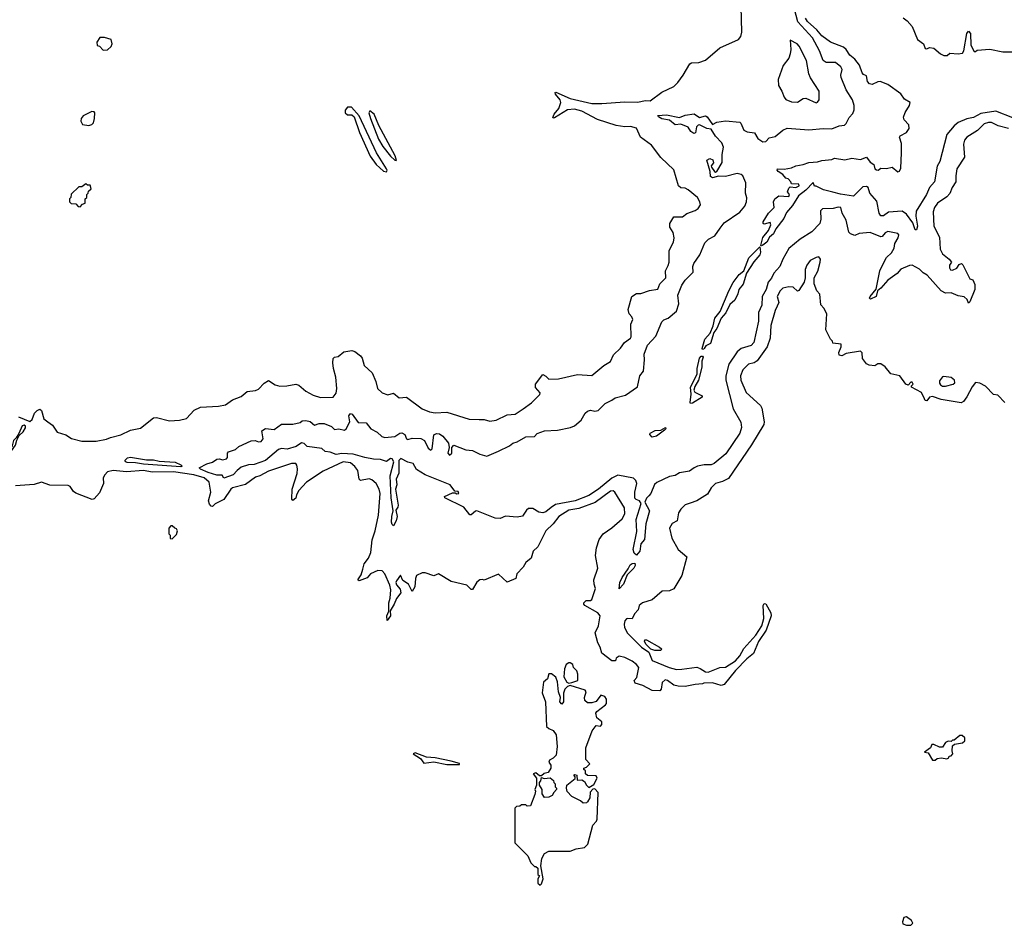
# Model space of a CAD drawing. Extents: x 2386423 to 2568864, y 578392 to 761999.
# Tile 173 of 256: x 2469694 to 2476545, y 665801 to 672102. Entities that reach past the tile are written whole.
import ezdxf

# ---------------------------------------------------------------- set-up
doc = ezdxf.new("R2010")
doc.units = 0

msp = doc.modelspace()

# ---------------------------------------------------------------- linework, layer by layer
at = {"layer": '0CON05XD'}
for points in [[(2469685, 669339.4), (2469765, 669306), (2469779.7, 669320.3), (2469797.5, 669365), (2469815, 669383.3), (2469835, 669391.2), (2469845, 669383.3), (2469861.1, 669325), (2469890, 669305), (2469921.7, 669281.7), (2469955, 669231.9), (2470015, 669214.5), (2470055, 669188.9), (2470125, 669168.9), (2470225, 669169.2), (2470297.2, 669182.8), (2470325, 669195.7), (2470396.4, 669213.6), (2470464.6, 669245.4), (2470535, 669260.5), (2470625, 669332.5), (2470645, 669334.5), (2470735, 669310.6), (2470805.4, 669314.6), (2470855, 669327.5), (2470908.8, 669385), (2470953, 669407), (2471077, 669413), (2471125, 669421.2), (2471175, 669456.2), (2471235, 669480), (2471276.1, 669513.9), (2471335, 669522), (2471355, 669531.2), (2471395, 669572), (2471425, 669592.5), (2471471.7, 669561.7), (2471505, 669553.3), (2471553.6, 669553.6), (2471615, 669566.7), (2471635, 669558.8), (2471685, 669517.5), (2471735, 669489.2), (2471786.1, 669473.9), (2471875, 669476.7), (2471895, 669503.3), (2471901.1, 669535), (2471892.9, 669615), (2471876.7, 669675), (2471872.2, 669715), (2471876, 669744), (2471885, 669753.3), (2471910.7, 669759.3), (2471948.3, 669791.7), (2472005, 669800), (2472025, 669793.3), (2472065, 669762.5), (2472075.9, 669745.9), (2472091.2, 669695), (2472146.7, 669645), (2472171.2, 669585), (2472183.8, 669535), (2472215, 669506.7), (2472255, 669492.5), (2472295, 669503.3), (2472335, 669470), (2472385, 669476.7), (2472494.4, 669394.4), (2472545, 669372.5), (2472585, 669366), (2472665, 669371.2), (2472821.7, 669321.7), (2472890.5, 669320.5), (2472925, 669320), (2472965, 669308), (2473010, 669315), (2473085, 669353.3), (2473141.7, 669358.3), (2473197.5, 669395), (2473255, 669436.7), (2473313.3, 669495), (2473316.1, 669506.1), (2473283.3, 669543.3), (2473282.9, 669565), (2473335, 669632.5), (2473355, 669622.5), (2473375, 669600), (2473443, 669603), (2473575, 669632.5), (2473675, 669627.5), (2473757.5, 669695), (2473805.6, 669724.4), (2473825, 669770), (2473874.2, 669815.8), (2473901.2, 669855), (2473943.3, 669885), (2473948, 669895), (2473946.4, 669983.6), (2473960, 670015), (2473953.3, 670035), (2473933.8, 670055), (2473926.7, 670085), (2473953.8, 670175), (2473985, 670196.7), (2474015, 670197.5), (2474075, 670216.7), (2474133, 670227), (2474148.8, 670265), (2474188.8, 670305), (2474186.7, 670355), (2474205, 670392.5), (2474212, 670415), (2474213.8, 670495), (2474243.8, 670555), (2474248.8, 670585), (2474241.7, 670621.7), (2474218.3, 670658.3), (2474216.7, 670685), (2474245, 670730), (2474305, 670731.4), (2474335, 670752.5), (2474395, 670774.2), (2474415, 670788), (2474430.8, 670815), (2474427.5, 670835), (2474411.2, 670865), (2474345, 670918), (2474325, 670928.8), (2474295, 670931.2), (2474277.5, 670945), (2474245, 671057.5), (2474155, 671142.5), (2474089.7, 671229.7), (2474012.5, 671285), (2473985, 671346.2), (2473945, 671358.8), (2473905, 671356), (2473845, 671366), (2473715, 671407.5), (2473605, 671466.7), (2473555, 671480), (2473505, 671473.8), (2473415, 671419.2), (2473405, 671417.5), (2473402.5, 671422.5), (2473411.9, 671445), (2473445.3, 671484.7), (2473459.2, 671525), (2473454, 671545), (2473422, 671585), (2473420, 671595), (2473425, 671598.8), (2473525, 671554.5), (2473675, 671520), (2473745, 671518), (2473905, 671531.2), (2473995, 671527.5), (2474045, 671540), (2474081.7, 671538.3), (2474163, 671597), (2474245, 671636.7), (2474273.8, 671665), (2474310, 671715), (2474355.9, 671794.1), (2474368.8, 671801.2), (2474420, 671805), (2474465, 671820), (2474565, 671906.7), (2474695, 671963.3), (2474711.2, 671985), (2474718, 672015), (2474713.9, 672193.9)], [(2473601.2, 669315), (2473628.8, 669365), (2473645, 669378), (2473665, 669384), (2473695, 669378.1), (2473718, 669382), (2473767.7, 669432.3), (2473815, 669453.8), (2473838.3, 669471.7), (2473909.7, 669490.3), (2473992.3, 669547.7), (2474010, 669625), (2474034.1, 669655.9), (2474041.2, 669735), (2474038, 669775), (2474062.1, 669837.9), (2474120.9, 669899.1), (2474161.2, 669998.8), (2474175.9, 670014.1), (2474205, 670026), (2474264, 670075), (2474279.2, 670125), (2474273.3, 670185), (2474300.6, 670255), (2474325, 670290), (2474380, 670345), (2474376.7, 670385), (2474383.8, 670405), (2474425.7, 670465), (2474461.2, 670548.8), (2474486.7, 670575), (2474531.2, 670598.8), (2474568, 670652), (2474595, 670687.5), (2474705, 670763.3), (2474740, 670805), (2474751.2, 670835), (2474753.6, 670863.6), (2474744, 670895), (2474745.9, 670965.9), (2474726.7, 671015), (2474715, 671025.8), (2474685, 671032.9), (2474605, 671010.6), (2474556.5, 671013.5), (2474515, 671001.5), (2474500.9, 671010.9), (2474498.8, 671045), (2474474.7, 671125.3), (2474495, 671136.4), (2474516.7, 671126.7), (2474520.6, 671105), (2474506, 671085), (2474506.7, 671075), (2474527.5, 671045), (2474535, 671040), (2474545, 671046.7), (2474582.3, 671107.7), (2474580.8, 671165), (2474590, 671215), (2474580, 671245), (2474535, 671292), (2474505, 671340), (2474475, 671346), (2474425, 671371.2), (2474415, 671368.8), (2474403.7, 671356.3), (2474396.9, 671315), (2474385, 671309.1), (2474364.6, 671325), (2474344.5, 671354.5), (2474295, 671374.3), (2474255, 671371.5), (2474215, 671402.7), (2474162.9, 671412.9), (2474138, 671425), (2474135, 671435.5), (2474195, 671439.7), (2474285, 671422), (2474325, 671436.8), (2474386.2, 671446.2), (2474425, 671422.5), (2474465, 671432.5), (2474476.7, 671425), (2474515, 671372.5), (2474545, 671388), (2474605, 671397.5), (2474705, 671388), (2474712.5, 671382.5), (2474733.6, 671333.6), (2474755, 671322.9), (2474807.5, 671315), (2474830.8, 671275), (2474865, 671251.9), (2474885.5, 671254.5), (2474909.2, 671280.8), (2474950.3, 671289.7), (2475005, 671334), (2475035, 671347.1), (2475185, 671335.7), (2475285, 671345.8), (2475345, 671342.9), (2475395, 671363.3), (2475432.5, 671367.5), (2475445, 671380), (2475465, 671422.5), (2475490.7, 671449.3), (2475500, 671475), (2475500, 671505), (2475488, 671545), (2475444.4, 671615), (2475410.7, 671700.7), (2475407.1, 671715), (2475415.7, 671755), (2475408.6, 671775), (2475370, 671805), (2475305, 671804.4), (2475285, 671818.6), (2475258.8, 671885), (2475210, 671975), (2475108, 672088), (2475084.6, 672175)], [(2474855, 670527.5), (2474851.2, 670531.2), (2474864.4, 670585.6), (2474905, 670636.2), (2474920, 670675), (2474915, 670690), (2474875, 670680), (2474867.5, 670685), (2474866.7, 670695), (2474903.8, 670755), (2474942.5, 670795), (2474938.8, 670835), (2474948.8, 670855), (2474975, 670876.7), (2475045, 670872.5), (2475050, 670885), (2475037.5, 670905), (2475045, 670930), (2475055, 670940), (2475093.6, 670933.6), (2475116.7, 670945), (2475115, 670957.5), (2475065, 670960), (2475060, 670975), (2475040, 670995), (2475025, 671000), (2475003.3, 671025), (2474971.2, 671045), (2474963.8, 671055), (2474967.5, 671065), (2475012.7, 671062.7), (2475065, 671071.9), (2475095, 671085.7), (2475145, 671094), (2475185, 671108.8), (2475245, 671112.5), (2475275, 671123.3), (2475345, 671130), (2475362.3, 671137.7), (2475435, 671128), (2475485, 671138.8), (2475545, 671130), (2475585, 671146.2), (2475610.8, 671110.8), (2475637.5, 671095), (2475643.8, 671065), (2475655, 671056.7), (2475667.5, 671055), (2475685, 671070), (2475725, 671066.2), (2475765, 671076.2), (2475805, 671044), (2475815, 671047.5), (2475825, 671070), (2475830, 671175), (2475830, 671240), (2475816.2, 671285), (2475820, 671295), (2475865, 671317.8), (2475882.7, 671345), (2475881.2, 671371.2), (2475847.5, 671405), (2475844.3, 671424.3), (2475855, 671456.2), (2475885.7, 671505), (2475890, 671525), (2475849.4, 671549.4), (2475825.3, 671585.3), (2475735, 671650.8), (2475682.3, 671672.3), (2475665, 671670.8), (2475625, 671651.2), (2475607.5, 671655), (2475593, 671673), (2475585, 671712.5), (2475565, 671720), (2475555, 671732.5), (2475536.6, 671786.6), (2475505, 671827.5), (2475469.2, 671855), (2475445, 671895.8), (2475425, 671910), (2475335, 671945.7), (2475275, 671990), (2475240.5, 672030.5), (2475175, 672088.9), (2475161.9, 672111.9)], [(2475841.2, 672115), (2475870, 672095), (2475902.9, 672055), (2475942, 671965), (2475982.5, 671935), (2475995, 671902.5), (2476005, 671900), (2476025, 671907.5), (2476055, 671903.3), (2476100, 671865), (2476125, 671853.3), (2476147.5, 671852.5), (2476165, 671870), (2476225, 671863.8), (2476255, 671868.8), (2476264.2, 671885.8), (2476283.1, 672005), (2476295, 672023.3), (2476310, 672005), (2476312, 671925), (2476335, 671880), (2476345, 671880), (2476355, 671890), (2476445, 671896.7), (2476535, 671878.8), (2476615, 671877.9)], [(2470275, 671890), (2470305, 671892.5), (2470330, 671915), (2470337, 671933), (2470330, 671965), (2470285, 671977.5), (2470251.7, 671978.3), (2470230, 671945), (2470231.7, 671921.7), (2470248.3, 671918.3), (2470275, 671890)], [(2475235, 671524), (2475245, 671527.5), (2475256.7, 671545), (2475257.5, 671605), (2475197, 671697), (2475185.8, 671725), (2475168.8, 671818.8), (2475118.3, 671918.3), (2475103.6, 671933.6), (2475055, 671960), (2475060, 671895), (2475056.1, 671863.9), (2475046.7, 671835), (2475005.9, 671784.1), (2474972.5, 671685), (2474974.3, 671645), (2474998, 671605), (2475012.3, 671562.3), (2475025, 671546.7), (2475065, 671531.2), (2475105, 671528.8), (2475145, 671553.8), (2475165, 671556), (2475235, 671524)], [(2472245, 671043.8), (2472250.8, 671055), (2472247.1, 671065), (2472176.9, 671175), (2472055, 671433.3), (2472003.6, 671493.6), (2471975, 671492.5), (2471958.3, 671471.7), (2471957.5, 671455), (2471975, 671441.2), (2472005, 671441.2), (2472021.2, 671425), (2472057.9, 671317.9), (2472133.1, 671153.1), (2472173.5, 671093.5), (2472225, 671047.5), (2472245, 671043.8)], [(2470175, 671366.7), (2470195, 671372.5), (2470207.5, 671385), (2470213.3, 671415), (2470217.5, 671455), (2470211.7, 671461.7), (2470195, 671462.5), (2470135, 671432.5), (2470122.5, 671415), (2470120, 671395), (2470131.7, 671371.7), (2470175, 671366.7)], [(2472315, 671123.3), (2472307.5, 671155), (2472192, 671365), (2472159.2, 671445), (2472131.2, 671468.8), (2472124, 671455), (2472134.3, 671414.3), (2472191.5, 671271.5), (2472220.2, 671220.2), (2472273.6, 671153.6), (2472305, 671123.8), (2472315, 671123.3)], [(2476605, 671418.9), (2476486.2, 671466.2), (2476380.5, 671449.5), (2476330.7, 671420.7), (2476285, 671412.5), (2476223.4, 671386.6), (2476195, 671364.2), (2476146.1, 671303.9), (2476096.4, 671115), (2476077.5, 671082.5), (2476059.2, 670975), (2476025.6, 670934.4), (2476002.5, 670885), (2475930.8, 670769.2), (2475929.5, 670735), (2475940.5, 670665), (2475935, 670638.8), (2475925, 670638.8), (2475909.1, 670689.1), (2475865, 670750), (2475835, 670770), (2475738.1, 670761.9), (2475705, 670736.2), (2475685, 670736.7), (2475674, 670755), (2475658.4, 670838.4), (2475610, 670895), (2475597.5, 670935), (2475585, 670942.5), (2475560.7, 670939.3), (2475495, 670874.3), (2475405, 670887.3), (2475352.4, 670902.4), (2475287.4, 670917.4), (2475235, 670943.3), (2475223.3, 670943.3), (2475215, 670970), (2475164.3, 670915), (2475113.1, 670876.9), (2475071.7, 670808.3), (2475029.1, 670760.9), (2475010.5, 670719.5), (2474955, 670646.2), (2474938.8, 670611.2), (2474911.7, 670588.3), (2474893.1, 670555), (2474865, 670534.3), (2474855, 670527.5)], [(2476575, 671344.4), (2476502.6, 671362.6), (2476455, 671385.6), (2476435, 671387.5), (2476405, 671376.9), (2476358.5, 671331.5), (2476284.2, 671285), (2476267, 671263), (2476260.8, 671235), (2476268, 671145), (2476215.8, 671065), (2476207.5, 671015), (2476208.8, 670975), (2476183.1, 670935), (2476166.9, 670893.1), (2476145, 670870), (2476079.2, 670825), (2476059.4, 670795), (2476050, 670765), (2476054.3, 670665), (2476095, 670590), (2476099.5, 670505), (2476115, 670472.9), (2476162, 670435), (2476177.5, 670415), (2476163.3, 670395), (2476164, 670375), (2476171.7, 670361.7), (2476185, 670358.8), (2476215.7, 670374.3), (2476230.3, 670399.7), (2476246.7, 670405), (2476256.4, 670396.4), (2476305, 670300), (2476325, 670292.5), (2476339.1, 670259.1), (2476340, 670225), (2476305, 670140), (2476295, 670130), (2476287.5, 670155), (2476265, 670173.3), (2476225, 670180), (2476175, 670202.5), (2476135, 670199.2), (2476106.2, 670215), (2476008.8, 670325), (2475979.7, 670339.7), (2475955, 670366.7), (2475903.9, 670393.9), (2475885, 670392), (2475824.2, 670365.8), (2475800, 670335), (2475735, 670288.8), (2475686.6, 670233.4), (2475663.6, 670216.4), (2475653.3, 670175), (2475615, 670156.7), (2475606.7, 670165), (2475610.8, 670175), (2475652.3, 670227.7), (2475678.9, 670355), (2475712.7, 670427.3), (2475725, 670447.5), (2475759.5, 670480.5), (2475777.8, 670512.2), (2475784.3, 670545.7), (2475807.5, 670585), (2475810, 670605), (2475804.1, 670614.1), (2475735, 670628.8), (2475715, 670620), (2475695.8, 670594.2), (2475685, 670591.2), (2475612.3, 670622.3), (2475535, 670613.8), (2475505, 670600), (2475475, 670612.5), (2475464.1, 670624.1), (2475445, 670707.5), (2475416.2, 670755), (2475407.5, 670795), (2475388.3, 670798.3), (2475355, 670788.8), (2475280, 670785), (2475267, 670773), (2475268.8, 670715), (2475261.2, 670685), (2475205, 670626.2), (2475125, 670574), (2475045, 670510), (2475002.9, 670435), (2474982.9, 670385), (2474941.1, 670338.9), (2474926.2, 670303.8), (2474902, 670275), (2474888.6, 670225), (2474860.6, 670175), (2474856.7, 670115), (2474835.5, 670064.5), (2474833.8, 670005), (2474802.2, 669855), (2474783.8, 669835), (2474715, 669814.5), (2474685, 669791.9), (2474628.2, 669705), (2474606.2, 669625), (2474606.2, 669595), (2474659.2, 669395), (2474711.2, 669301.2), (2474715.6, 669265), (2474705, 669226.2), (2474607.9, 669082.1), (2474526.6, 669013.4), (2474504.5, 669005.5), (2474455.5, 669005.5), (2474411.2, 668995), (2474387.5, 668985), (2474355, 668960), (2474285, 668948.6), (2474255, 668931.4), (2474215, 668922.9), (2474127.9, 668882.1), (2474111.9, 668868.1), (2474085.8, 668805), (2474071.7, 668788.3), (2474055, 668772), (2474044, 668745), (2474076, 668685), (2474050.6, 668595), (2474042, 668485), (2474016.7, 668455), (2474010, 668405), (2473985, 668376), (2473970.2, 668390.2), (2473963.5, 668415), (2473988.3, 668541.7), (2473984.3, 668625), (2474018.6, 668735), (2474006, 668755), (2473983, 668763), (2473973.5, 668773.5), (2473973.1, 668815), (2473987.8, 668875), (2473981.5, 668895), (2473965, 668911.8), (2473855, 668933.1), (2473815, 668912.2), (2473722.2, 668835), (2473655, 668792.3), (2473560, 668755), (2473421.1, 668728.9), (2473391.5, 668708.5), (2473355, 668677.5), (2473335, 668670.6), (2473305, 668675.6), (2473265, 668700.8), (2473235, 668700), (2473219.7, 668690.3), (2473191.7, 668648.3), (2473155, 668640), (2473075, 668646.7), (2473037.7, 668632.3), (2473002.7, 668632.7), (2472875, 668683.8), (2472865, 668683.3), (2472835, 668657.5), (2472825, 668656.7), (2472785, 668710.8), (2472652.5, 668775), (2472650, 668785), (2472705, 668810), (2472725, 668810), (2472735, 668802.5), (2472750, 668805), (2472745, 668820), (2472721.7, 668821.7), (2472690, 668865), (2472515, 668936.2), (2472455, 668971.2), (2472432.5, 669015), (2472395, 669024.2), (2472345, 669048.8), (2472332.9, 669035), (2472332.2, 668947.8), (2472314.1, 668905), (2472317.8, 668865), (2472309.1, 668835), (2472326.7, 668725), (2472325, 668710.8), (2472311.1, 668688.9), (2472320.6, 668645), (2472314.1, 668615), (2472295, 668581.4), (2472285, 668589.2), (2472281.2, 668605), (2472282.9, 668645), (2472292.7, 668685), (2472277.8, 668775), (2472272, 668928), (2472296.5, 669025), (2472285, 669045.8), (2472275, 669050), (2472245, 669028.8), (2472205, 669041.2), (2472155, 669044.3), (2472095, 669056.9), (2472015, 669080), (2471935.6, 669084.4), (2471895, 669076.7), (2471855, 669093.3), (2471818.3, 669098.3), (2471795, 669117.5), (2471695, 669133.3), (2471673.3, 669153.3), (2471655, 669157.1), (2471616.6, 669133.4), (2471555, 669113.8), (2471515, 669118.8), (2471495, 669112), (2471405, 669035.6), (2471325, 669007.5), (2471286.2, 669003.8), (2471235, 668988.8), (2471206.7, 668965), (2471180, 668935), (2471115, 668911.2), (2471102.5, 668932.5), (2471065, 668932.5), (2471005, 668951.3), (2470951.2, 668975), (2470943.3, 668985), (2470995, 669012.2), (2471036.5, 669023.5), (2471065.9, 669044.1), (2471083.6, 669046.4), (2471105, 669040), (2471133.6, 669046.4), (2471140, 669055), (2471140, 669085), (2471147.5, 669095), (2471195, 669112.5), (2471217.9, 669132.1), (2471305, 669171.2), (2471333, 669173), (2471355, 669164.2), (2471375, 669167.5), (2471387.5, 669185), (2471378.3, 669241.7), (2471405, 669256.7), (2471465, 669250), (2471515, 669286.7), (2471595, 669286.7), (2471645, 669300), (2471659.5, 669310.5), (2471685, 669312.5), (2471715.7, 669305.7), (2471745, 669280), (2471776.8, 669293.2), (2471813.4, 669293.4), (2471862.3, 669272.3), (2471885, 669250), (2471915, 669256), (2471955, 669246.7), (2471965.7, 669254.3), (2471990, 669305), (2471984.6, 669345), (2471995, 669361.4), (2472007.7, 669357.7), (2472049.3, 669299.3), (2472105, 669296.7), (2472137.5, 669255), (2472182.3, 669232.3), (2472213, 669203), (2472235, 669196), (2472305, 669201.2), (2472338, 669225), (2472352, 669228), (2472374.4, 669215), (2472386.4, 669186.4), (2472395, 669180), (2472425, 669190), (2472485, 669188.8), (2472510, 669175), (2472535, 669120), (2472555, 669107.5), (2472563, 669117), (2472576.4, 669213.6), (2472595, 669222), (2472615, 669220), (2472638, 669205), (2472677.5, 669155), (2472682.5, 669125), (2472673.3, 669085), (2472685, 669072.5), (2472700, 669085), (2472700, 669125), (2472715, 669142.5), (2472798.3, 669108.3), (2472845, 669104), (2472895, 669078.8), (2472945, 669066), (2473025, 669099.2), (2473102, 669138), (2473125, 669156.2), (2473155, 669163.8), (2473215, 669198.8), (2473277, 669203), (2473295, 669222.5), (2473345, 669242), (2473435, 669245.8), (2473525.7, 669264.3), (2473555, 669276), (2473601.2, 669315)], [(2470115, 670800), (2470131.7, 670818.3), (2470150, 670825), (2470150, 670855), (2470160, 670865), (2470160, 670885), (2470170, 670895), (2470171.7, 670908.3), (2470190, 670925), (2470185, 670950), (2470165, 670950), (2470155, 670960), (2470125, 670940), (2470105, 670940), (2470053, 670887), (2470050, 670865), (2470040, 670855), (2470040, 670835), (2470053, 670823), (2470085, 670820), (2470101.7, 670801.7), (2470115, 670800)], [(2474445, 669807.5), (2474443.1, 669815), (2474461.7, 669878.3), (2474499.2, 669920.8), (2474519.1, 669970.9), (2474530.6, 670025), (2474568.4, 670071.6), (2474627.1, 670215), (2474657.3, 670272.7), (2474700, 670330), (2474732, 670355), (2474766.2, 670445), (2474845, 670522.5), (2474848.5, 670485), (2474843.8, 670465), (2474802, 670418), (2474752.2, 670337.8), (2474728.6, 670261.4), (2474696.7, 670225), (2474691.2, 670195), (2474669.2, 670150.8), (2474635, 670121.2), (2474608.1, 670061.9), (2474575.8, 670025), (2474545.7, 669954.3), (2474524, 669925), (2474500.3, 669849.7), (2474468.3, 669831.7), (2474457.1, 669815), (2474455, 669810), (2474445, 669807.5)], [(2476547.9, 669437.9), (2476499.3, 669489.3), (2476470, 669495), (2476415, 669552.5), (2476375, 669572.5), (2476345, 669577.5), (2476321.9, 669548.1), (2476285, 669477.5), (2476260, 669445), (2476245, 669436), (2476105, 669459.2), (2476045, 669481.2), (2476025, 669476.7), (2476005, 669450), (2475995, 669452.5), (2475990, 669465), (2475967.7, 669507.7), (2475900, 669545), (2475900, 669555), (2475910, 669565), (2475905, 669580), (2475895, 669580), (2475875, 669560), (2475860, 669565), (2475817.5, 669625), (2475755, 669637.5), (2475716.4, 669686.4), (2475685, 669707.5), (2475665, 669707.5), (2475645, 669692.5), (2475605, 669697.5), (2475587, 669707), (2475557.5, 669745), (2475556.2, 669785), (2475545, 669796.7), (2475445, 669778.8), (2475415, 669763.8), (2475397, 669767), (2475393.9, 669786.1), (2475410, 669825), (2475410, 669845), (2475351.7, 669851.7), (2475350, 669865), (2475335, 669880), (2475302.5, 669945), (2475311.2, 670055), (2475290, 670095), (2475267.5, 670117.5), (2475261.7, 670191.7), (2475240, 670215), (2475222.5, 670265), (2475222.5, 670305), (2475246.7, 670353.3), (2475264.2, 670415), (2475265.6, 670435.6), (2475255, 670451.2), (2475235, 670448), (2475195, 670426.2), (2475170, 670395), (2475160, 670365), (2475160, 670305), (2475153.3, 670275), (2475115, 670217.5), (2475105, 670212.5), (2475075, 670240), (2475045, 670243.8), (2475005, 670234), (2474985.8, 670215), (2474964.5, 670175), (2474975.8, 670135), (2474965, 670108), (2474951.1, 670078.9), (2474921.5, 669975), (2474916.7, 669885), (2474893.8, 669826.2), (2474825, 669729.4), (2474805, 669715.6), (2474765, 669706), (2474726.2, 669665), (2474710, 669625), (2474712, 669595), (2474749.1, 669509.1), (2474847.9, 669417.9), (2474858.9, 669398.9), (2474874, 669305), (2474872, 669285), (2474785, 669144), (2474625, 668910.8), (2474585, 668888.6), (2474535, 668874), (2474506, 668845), (2474479.1, 668800.9), (2474405, 668754), (2474358.7, 668738.7), (2474325, 668725.6), (2474295, 668697.1), (2474278.8, 668671.2), (2474269.4, 668615), (2474234.5, 668595.5), (2474214.3, 668565), (2474232.5, 668495), (2474275.8, 668415.8), (2474336.7, 668365), (2474301.2, 668235), (2474245, 668141.2), (2474215, 668128.6), (2474164.2, 668125.8), (2474095, 668066.2), (2474026.7, 668045), (2474003.3, 668025), (2473996.7, 667995), (2473972.2, 667967.8), (2473955, 667932.5), (2473925, 667936.7), (2473915, 667932.5), (2473905, 667920), (2473900, 667895), (2473902.3, 667872.3), (2473924.2, 667834.2), (2474021.2, 667735), (2474070.7, 667700.7), (2474095, 667644.4), (2474212.5, 667595), (2474265, 667580.9), (2474302, 667582), (2474405, 667596.9), (2474428.6, 667588.6), (2474465, 667563.4), (2474485, 667561.8), (2474565, 667593.5), (2474605, 667597.1), (2474675, 667640), (2474705, 667676.4), (2474732.2, 667727.8), (2474815, 667818.8), (2474858.2, 667885), (2474871.2, 667935), (2474867.5, 668025), (2474875, 668040), (2474885, 668037.1), (2474921.5, 667975), (2474922.5, 667955), (2474888.8, 667855), (2474834, 667776), (2474799.1, 667690.9), (2474754.1, 667655.9), (2474675, 667573.2), (2474595, 667475.5), (2474575, 667469.5), (2474515, 667487.7), (2474453.8, 667486.2), (2474445, 667480), (2474395, 667477.5), (2474325, 667462), (2474275, 667464.2), (2474245, 667471.2), (2474202.5, 667505), (2474185, 667508.8), (2474165, 667490), (2474157.1, 667445), (2474148.8, 667431.2), (2474094.4, 667434.4), (2474028.8, 667468.8), (2473977.5, 667485), (2473970, 667505), (2473987.5, 667525), (2474001.2, 667595), (2473986.7, 667615), (2473955, 667638.8), (2473905, 667663.3), (2473865, 667672.5), (2473845, 667660), (2473840, 667640), (2473815, 667642), (2473745, 667694.2), (2473733.8, 667735), (2473715.9, 667765.9), (2473698, 667835), (2473721.2, 667885), (2473732.5, 667955), (2473717.5, 667975), (2473626.7, 668025), (2473620, 668035), (2473620, 668045), (2473635, 668060), (2473665, 668061.2), (2473675, 668067.5), (2473701.2, 668145), (2473690, 668175), (2473688, 668205), (2473717.5, 668285), (2473700, 668375), (2473707, 668427), (2473726, 668485), (2473754.2, 668525), (2473814.5, 668565.5), (2473885, 668629.2), (2473904.4, 668665), (2473902.9, 668705), (2473835.8, 668815), (2473823, 668823), (2473805, 668821.5), (2473698.1, 668741.9), (2473585, 668700), (2473515, 668688.2), (2473444.7, 668645.3), (2473405.3, 668594.7), (2473355, 668546.2), (2473298.8, 668435), (2473265.8, 668404.2), (2473253.8, 668355), (2473216.7, 668325), (2473196.8, 668293.2), (2473153.6, 668246.4), (2473146.1, 668213.9), (2473085, 668188.8), (2473025, 668243.3), (2472925, 668203.3), (2472915, 668207.5), (2472896.4, 668203.6), (2472875, 668187.5), (2472845, 668137.5), (2472835, 668137.5), (2472805, 668168), (2472695, 668193.3), (2472607, 668247), (2472575, 668232.5), (2472515, 668252.5), (2472495, 668252.9), (2472454.2, 668235), (2472447.5, 668215), (2472444.1, 668155.9), (2472425, 668122.5), (2472400, 668175), (2472360, 668200), (2472343, 668237), (2472315, 668198.8), (2472311.5, 668185), (2472315, 668168.8), (2472340.6, 668140.6), (2472346.9, 668115), (2472314.7, 668075.3), (2472300, 668035), (2472270.7, 667989.3), (2472274.4, 667955), (2472251.2, 667921.2), (2472249.1, 667955), (2472263.4, 667986.6), (2472263.5, 668045), (2472272.7, 668077.3), (2472276.3, 668135), (2472268.6, 668168.6), (2472235, 668246.7), (2472215, 668266.7), (2472185, 668270), (2472135, 668246.2), (2472111.2, 668218.8), (2472055, 668197.5), (2472047.5, 668205), (2472070.3, 668239.7), (2472081.4, 668278.6)], [(2474361.7, 669431.7), (2474358, 669438), (2474365.7, 669495.7), (2474360.6, 669545), (2474408.8, 669635), (2474408.1, 669675), (2474425, 669747.5), (2474435, 669760), (2474445, 669761.2), (2474450, 669755), (2474439.2, 669725), (2474439.5, 669685), (2474417.5, 669595), (2474390.6, 669549.4), (2474385.6, 669525), (2474391.4, 669511.4), (2474443.3, 669485), (2474443.3, 669475), (2474375, 669433.5), (2474361.7, 669431.7)], [(2476115, 669552.5), (2476135, 669553.3), (2476190, 669565), (2476200, 669575), (2476197.5, 669595), (2476175, 669612.5), (2476125, 669620), (2476115, 669616.7), (2476095, 669590), (2476093.6, 669573.6), (2476100.7, 669560.7), (2476115, 669552.5)], [(2469605, 669037.5), (2469625, 669067.5), (2469637, 669103), (2469665, 669142.5), (2469673.6, 669176.4), (2469690.7, 669209.3), (2469718.8, 669235), (2469735, 669262.5), (2469733.6, 669273.6), (2469725, 669280), (2469710, 669275), (2469687.5, 669222.5), (2469668.3, 669191.7), (2469650, 669175), (2469642, 669138), (2469611.2, 669095), (2469600, 669065), (2469597.5, 669045), (2469605, 669037.5)], [(2474095, 669197.5), (2474078.6, 669215), (2474080.8, 669225), (2474115, 669244.5), (2474155, 669247.1), (2474186.7, 669265), (2474190, 669255), (2474181.2, 669245), (2474125, 669204.4), (2474095, 669197.5)], [(2472081.4, 668278.6), (2472090, 668315), (2472120.8, 668355), (2472137.5, 668395), (2472146.1, 668483.9), (2472167.1, 668545), (2472190.8, 668655), (2472201.9, 668805), (2472194.4, 668835), (2472174.4, 668874.4), (2472145, 668900), (2472125, 668907.1), (2472065, 668896.7), (2472056, 668906), (2472045.6, 668965), (2472025, 668992.9), (2471995, 669018.9), (2471945, 669025.3), (2471805, 668960.4), (2471690, 668885), (2471635, 668826.7), (2471618.8, 668795), (2471615, 668772.5), (2471595, 668757.5), (2471587, 668767), (2471589.2, 668835), (2471623.5, 668945), (2471627.3, 668977.3), (2471623.2, 669003.2), (2471615, 669014), (2471585.6, 669014.4), (2471425, 668959.6), (2471365, 668928.5), (2471335, 668920), (2471265, 668868.2), (2471175, 668844.4), (2471162.5, 668835), (2471115, 668764.5), (2471055, 668733.8), (2471035, 668714.4), (2471025, 668716.5), (2471015, 668730.9), (2471008.4, 668755), (2471023.7, 668815), (2471012.8, 668885), (2470978.2, 668915), (2470905, 668935.9), (2470765, 668957.1), (2470615, 668953.7), (2470555, 668966.3), (2470437.1, 668957.1), (2470345, 668966.3), (2470305.6, 668955), (2470285.4, 668935), (2470275.4, 668915), (2470276.8, 668875), (2470250, 668810), (2470211.4, 668768.6), (2470197.1, 668762.9), (2470085, 668807.1), (2470069.1, 668819.1), (2470044.4, 668854.4), (2470031.7, 668861.7), (2469904.3, 668864.3), (2469845, 668883.8), (2469795, 668868), (2469665, 668859.2)], [(2470815, 668991.5), (2470555, 669009.2), (2470499.8, 669019.8), (2470442.1, 669022.1), (2470431.2, 669025), (2470426, 669035), (2470445, 669053.1), (2470465, 669058.6), (2470575, 669038.5), (2470625, 669040), (2470665, 669029.5), (2470775, 669023.5), (2470815.8, 669005), (2470823.8, 668995), (2470815, 668991.5)], [(2470755, 668490), (2470785, 668520), (2470792.5, 668545), (2470785, 668560), (2470773, 668563), (2470755, 668580), (2470745, 668580), (2470732.5, 668565), (2470732.5, 668525), (2470740, 668515), (2470741.7, 668491.7), (2470755, 668490)], [(2473865, 668141.2), (2473869.6, 668185), (2473885, 668220.8), (2473928.5, 668281.5), (2473940.8, 668309.2), (2473955, 668318.1), (2473975, 668320), (2473976.7, 668305), (2473966.5, 668285), (2473921.7, 668238.3), (2473894.4, 668175), (2473865, 668141.2)], [(2474113.8, 667713.8), (2474085, 667722.5), (2474052.5, 667755), (2474042.5, 667775), (2474043.3, 667786.7), (2474055, 667786.2), (2474146.7, 667735), (2474160, 667725), (2474155, 667714), (2474113.8, 667713.8)], [(2473515, 667486.7), (2473535, 667490), (2473577.5, 667505), (2473577.7, 667547.7), (2473571.2, 667571.2), (2473547.5, 667595), (2473542.5, 667615), (2473525, 667627.5), (2473515, 667627.5), (2473496.7, 667615), (2473484.2, 667585.8), (2473479.3, 667529.3), (2473501.7, 667491.7), (2473515, 667486.7)], [(2473315, 666080), (2473325, 666090), (2473336.7, 666125), (2473320, 666215), (2473326.7, 666265), (2473345, 666300), (2473375, 666317.5), (2473525, 666317.5), (2473565, 666332.5), (2473625, 666343.3), (2473647.1, 666365), (2473682.7, 666497.3), (2473707.5, 666525), (2473711.7, 666538.3), (2473720, 666725), (2473695, 666750), (2473681.7, 666748.3), (2473663, 666727), (2473661.7, 666688.3), (2473645, 666660), (2473637, 666653), (2473615, 666650), (2473595, 666667.5), (2473535, 666697.5), (2473503, 666733), (2473497.5, 666755), (2473500, 666775), (2473558.3, 666821.7), (2473560, 666835), (2473550, 666845), (2473555, 666850), (2473570, 666845), (2473571.7, 666811.7), (2473605, 666812.5), (2473625, 666802.5), (2473637.5, 666775), (2473655, 666760), (2473689.3, 666780.7), (2473712.5, 666825), (2473705, 666840), (2473645, 666842.5), (2473630, 666855), (2473630, 666875), (2473620, 666885), (2473620, 666895), (2473638.3, 666901.7), (2473660, 666925), (2473633.3, 666955), (2473633.3, 667035), (2473677.5, 667155), (2473705, 667190), (2473735, 667186.7), (2473745, 667197.5), (2473745, 667217.5), (2473710, 667245), (2473703.6, 667276.4), (2473710.7, 667289.3), (2473770, 667335), (2473776.2, 667345), (2473776.7, 667375), (2473765, 667392.5), (2473738.3, 667401.7), (2473705, 667357.5), (2473675, 667348.8), (2473645, 667348.8), (2473626.2, 667365), (2473624.2, 667385.8), (2473636.2, 667425), (2473627.9, 667437.9), (2473525, 667470), (2473505, 667463.3), (2473486.7, 667445), (2473476.7, 667415), (2473476.7, 667355), (2473465, 667340), (2473453.3, 667355), (2473457.5, 667385), (2473443.8, 667425), (2473436.7, 667495), (2473425, 667527.5), (2473395, 667550), (2473375, 667550), (2473367.5, 667515), (2473338.3, 667491.7), (2473329.5, 667419.5), (2473352.5, 667355), (2473360, 667185), (2473375, 667170), (2473406.4, 667156.4), (2473427.5, 667125), (2473432.5, 667045), (2473427.5, 666985), (2473406.1, 666963.9), (2473379.3, 666950.7), (2473376.7, 666935), (2473390, 666915), (2473390, 666895), (2473370, 666865), (2473343, 666857), (2473325, 666840), (2473311.7, 666841.7), (2473285, 666862.5), (2473267.5, 666855), (2473290, 666825), (2473290, 666775), (2473277.5, 666745), (2473282.5, 666735), (2473279.3, 666710.7), (2473248.3, 666631.7), (2473225, 666630), (2473215, 666640), (2473185, 666640), (2473175, 666630), (2473151.7, 666628.3), (2473140, 666615), (2473140, 666375), (2473230, 666285), (2473250, 666235), (2473275, 666210), (2473285, 666210), (2473298.3, 666198.3), (2473300, 666155), (2473310, 666145), (2473300, 666125), (2473300, 666095), (2473315, 666080)], [(2476065, 666950), (2476078.3, 666961.7), (2476107, 666967), (2476145, 666960), (2476160, 666965), (2476161.7, 666978.3), (2476175, 666980), (2476187.5, 666995), (2476182.5, 667015), (2476185, 667050), (2476198.3, 667061.7), (2476255, 667070), (2476270, 667085), (2476270, 667105), (2476251.7, 667121.7), (2476235, 667122.5), (2476195, 667090), (2476185, 667090), (2476175, 667080), (2476155, 667082.5), (2476135, 667072.5), (2476115, 667040), (2476095, 667040), (2476055, 667060), (2476041.7, 667058.3), (2476032.5, 667035), (2475990, 667005), (2476015, 667000), (2476045, 666950), (2476065, 666950)], [(2472755, 666920), (2472755, 666926.7), (2472695, 666943.8), (2472585, 666966), (2472525, 666970), (2472445, 667000), (2472432.5, 666995), (2472482, 666962), (2472505, 666930), (2472575, 666938.8), (2472665, 666920.8), (2472755, 666920)], [(2473345, 666690), (2473330, 666715), (2473330, 666745), (2473310, 666775), (2473310, 666795), (2473320, 666805), (2473325, 666830), (2473342.5, 666822.5), (2473385, 666827.5), (2473408.3, 666808.3), (2473410, 666795), (2473420, 666785), (2473420, 666765), (2473430, 666755), (2473430, 666745), (2473410, 666725), (2473400, 666705), (2473375, 666693.3), (2473345, 666690)], [(2475895, 665800.8), (2475908.8, 665815), (2475898.8, 665835), (2475865, 665859.2), (2475846.2, 665855), (2475836.1, 665826.1), (2475840, 665810), (2475865, 665801.2), (2475895, 665800.8)]]:
    msp.add_lwpolyline(points, dxfattribs=at)

doc.saveas('drawing.dxf')
